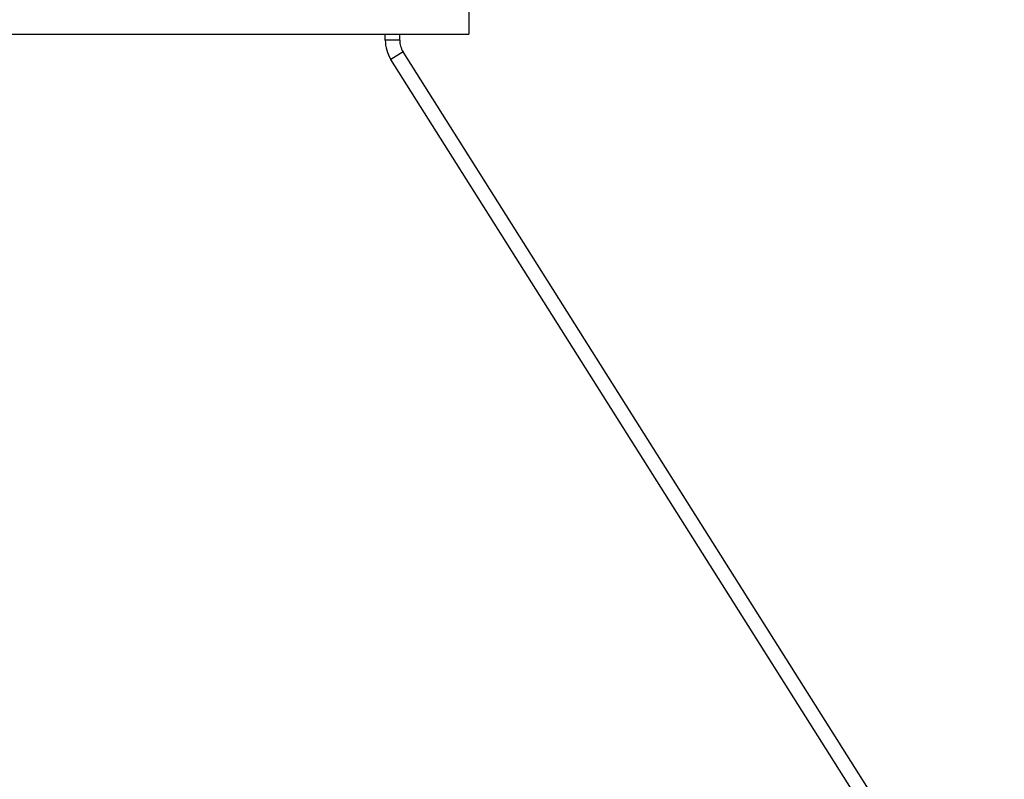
# Paper-space layout '_Posterior' of a CAD drawing. Header units: millimetres. Extents: x -674 to 124, y -13 to 1988.
# Tile 9 of 11: x -302 to 39, y 253 to 516. Entities that reach past the tile are written whole.
import ezdxf

# ---------------------------------------------------------------- set-up
doc = ezdxf.new("R2010")
doc.units = ezdxf.units.MM

psp = doc.layouts.new('_Posterior')

# ---------------------------------------------------------------- linework, layer by layer
at = {"color": 7, "linetype": 'Continuous', "lineweight": 25}
for p, q in [((-146.69, 521.25), (-146.69, 511.25)), ((-406.69, 511.25), (-146.69, 511.25)), ((-175.69, 509.14), (-175.69, 511.25)), ((-170.69, 509.14), (-175.69, 509.14)), ((-170.69, 509.14), (-170.69, 511.25)), ((-169.53, 505.14), (-173.76, 502.47)), ((38.88, 175.03), (-169.53, 505.14)), ((34.65, 172.36), (-173.76, 502.47))]:
    psp.add_line(p, q, dxfattribs=at)
for radius in [12.5, 7.5]:
    psp.add_arc((-163.19, 509.14), radius, 180, 212.266, dxfattribs=at)

doc.saveas('drawing.dxf')
